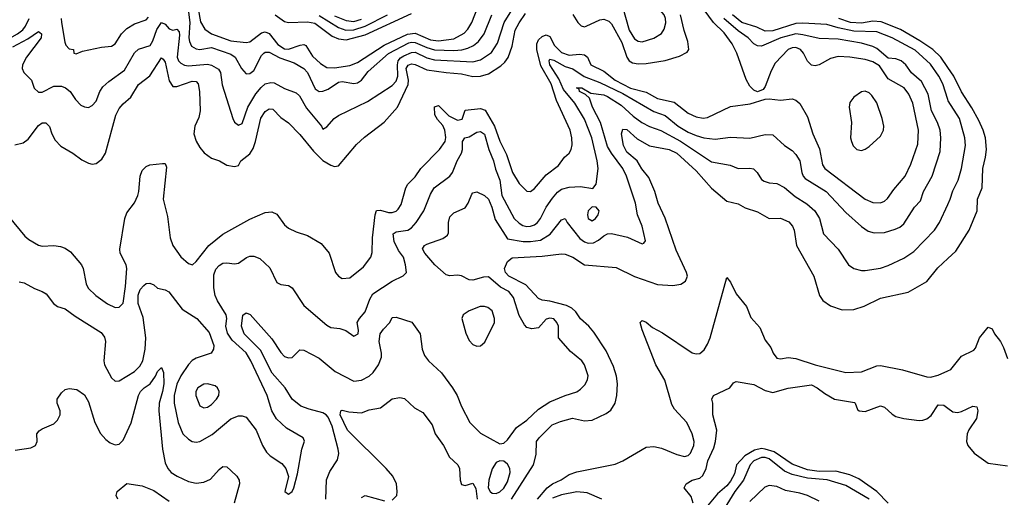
# Model space of a CAD drawing. Header units: inches. Extents: x 884549 to 1028252, y 526810 to 653624.
# Tile 225 of 256: x 955173 to 960293, y 581120 to 583604. Entities that reach past the tile are written whole.
import ezdxf

# ---------------------------------------------------------------- set-up
doc = ezdxf.new("R2010")
doc.units = ezdxf.units.IN
doc.header["$MEASUREMENT"] = 0
doc.layers.add('A9558', color=7, linetype='Continuous')
doc.layers.add('A9568', color=7, linetype='Continuous')

msp = doc.modelspace()

# ---------------------------------------------------------------- linework, layer by layer
at = {"layer": 'A9558', "color": 5}
for points, elevation in [([(958370, 583718.7), (958325.9, 583714.1), (958314.1, 583705.9), (958307.8, 583692.2), (958307.5, 583672.5), (958342.1, 583550), (958370, 583504.5), (958390, 583492.1), (958410, 583489.5), (958471.3, 583508.7), (958510, 583532), (958524.8, 583555.2), (958532.4, 583587.6), (958531.3, 583610), (958524.3, 583630), (958490.4, 583670), (958430, 583706.9)], 2340), ([(959570, 583232.3), (959550, 583229.9), (959510, 583201.1), (959490, 583174.4), (959485.8, 583150), (959497.8, 583070), (959494.2, 582990), (959498.3, 582970), (959508.1, 582948.1), (959527.1, 582930), (959550, 582924.8), (959570, 582931), (959590, 582945.5), (959650, 582997.7), (959664.7, 583030), (959666.2, 583050), (959657.7, 583090), (959630, 583171.5), (959603.9, 583210), (959590, 583223.9)], 2320), ([(958150, 582631.5), (958129.3, 582610), (958125.1, 582590), (958130, 582570.6), (958150, 582557.7), (958167.8, 582570), (958181.7, 582590), (958186, 582610), (958170, 582629.6)], 2260), ([(957590, 582113.1), (957567.1, 582112.9), (957510.5, 582090), (957479.5, 582070), (957471.7, 582050), (957493.4, 581973.4), (957510, 581935.5), (957530, 581914.4), (957550, 581906.4), (957570, 581908.4), (957592.4, 581927.6), (957642.3, 582030), (957642.6, 582050), (957629.7, 582089.7), (957607.5, 582107.5)], 2260), ([(956150, 581710.7), (956130, 581708.7), (956099.6, 581690), (956089.4, 581670), (956088.7, 581650), (956110, 581595.3), (956130, 581585.2), (956150, 581589.4), (956170, 581602.6), (956196.8, 581630), (956207.7, 581650), (956210.9, 581670), (956201.1, 581690), (956190, 581699.8)], 2280), ([(957670, 581309.6), (957650, 581300.5), (957630, 581268), (957612.9, 581210), (957609.2, 581170), (957619.1, 581150), (957630, 581142.7), (957650, 581140.8), (957670, 581149.5), (957690, 581168), (957710, 581200.2), (957723.7, 581250), (957721.4, 581270), (957710, 581292.3), (957690, 581307.6)], 2240)]:
    msp.add_lwpolyline(points, close=True, dxfattribs=dict(at, elevation=elevation))
for points, elevation in [([(954930, 583653.8), (955003.4, 583530), (955026.1, 583506.1), (955050, 583493.5), (955070, 583490.9), (955110, 583500.6), (955161.1, 583530), (955188.3, 583551.7), (955202.6, 583570), (955222.2, 583610)], 2360), ([(955117.2, 582577.2), (955199.3, 582479.3), (955220.6, 582460.6), (955270, 582431.8), (955290, 582427), (955350, 582429.5), (955385.4, 582425.4), (955410, 582416.8), (955437.8, 582397.8), (955493.7, 582330), (955502.6, 582310), (955517.8, 582230), (955528.5, 582208.5), (955569.2, 582169.2), (955630, 582126.5), (955670, 582108), (955690, 582108.9), (955710, 582130.8), (955722.8, 582217.2), (955729.6, 582309.6), (955725.6, 582330), (955696, 582390), (955693.2, 582410), (955719, 582570), (955730, 582599.1), (955770, 582651.4), (955786.7, 582690), (955792.6, 582710), (955799.9, 582790), (955810, 582819.3), (955830, 582840.1), (955850, 582849.4), (955916.1, 582856.1), (955930, 582856), (955936.9, 582836.9), (955919, 582670), (955941.3, 582581.3), (955955.6, 582470), (955970, 582430.3), (956010, 582370.3), (956050, 582336.5), (956071.6, 582330), (956090, 582346.7), (956156.5, 582430), (956230, 582489.4), (956370, 582566.7), (956450, 582601.5), (956484.4, 582604.4), (956510, 582592.2), (956550, 582537.4), (956570, 582520.2), (956610, 582501.3), (956670, 582482.4), (956740.6, 582440.6), (956782, 582390), (956815.6, 582290), (956830, 582270.4), (956850, 582258.5), (956890, 582262.4), (956961.2, 582318.8), (956998.5, 582370), (957005.7, 582394.3), (957007.4, 582470), (957022.2, 582590), (957028.5, 582611.5), (957050, 582614.2), (957090, 582601.9), (957110, 582601.3), (957130, 582608.4), (957141.1, 582618.9), (957156.1, 582643.9), (957181.7, 582730), (957191.6, 582748.4), (957230, 582787.7), (957258.4, 582830), (957356.8, 582930), (957384.8, 582970), (957389.3, 582990.7), (957383.1, 583030), (957373.2, 583053.2), (957345.7, 583085.7), (957332.4, 583110), (957330, 583151.3), (957350, 583158), (957403.7, 583103.7), (957450, 583082.2), (957473.2, 583086.8), (957490, 583133.1), (957570, 583141.7), (957594.3, 583134.3), (957641.3, 583050), (957670, 582972.4), (957703.7, 582903.7), (957735.3, 582810), (957770, 582752.8), (957810, 582712.1), (957830, 582711.3), (957850, 582726), (957910, 582798), (957974.7, 582845.3), (958005.3, 582890), (958030, 582910.3), (958041, 582930), (958045.9, 582954.1), (958044.1, 582990), (958035, 583030), (957964.3, 583184.3), (957936.6, 583270), (957883.6, 583363.6), (957861.9, 583450), (957861.9, 583478.1), (957870, 583500.1), (957890, 583517.5), (957910, 583524.9), (957930, 583516.4), (957953.2, 583470), (957990, 583433.6), (958030, 583419.9), (958084.7, 583424.7), (958110, 583422.3), (958125.3, 583410), (958143.2, 583370), (958210, 583336.7), (958270, 583289.1), (958350, 583248.8), (958430, 583226.7), (958490, 583194.7), (958575.7, 583175.7), (958650, 583118.5), (958690, 583099), (958727.3, 583092.7), (958750, 583095.3), (958870, 583153.4), (958972.5, 583167.5), (959050, 583190.8), (959070, 583193), (959130, 583185.8), (959190, 583192.7), (959210, 583186), (959230, 583168.5), (959270, 583099.3), (959297.3, 583010), (959332.3, 582932.3), (959347.8, 582850), (959360.8, 582830), (959570, 582670.9), (959610, 582653), (959650, 582651.6), (959670, 582660.2), (959685.8, 582674.2), (959719.1, 582720.9), (959777.8, 582790), (959807.9, 582852.1), (959843.4, 582956.6), (959847, 583030), (959816.9, 583170), (959797.5, 583217.5), (959772.3, 583250), (959690, 583296.7), (959643.6, 583363.6), (959610, 583385.9), (959570, 583397), (959490, 583409.9), (959430, 583413), (959390, 583401.8), (959330, 583369.8), (959310, 583363.9), (959290, 583366.9), (959270, 583387.8), (959249.8, 583430), (959233.7, 583450), (959210, 583459.9), (959190, 583458.5), (959169, 583450), (959102.5, 583377.5), (959081.7, 583338.3), (959050, 583256), (959038.9, 583241.1), (959010, 583229.3), (958990, 583238), (958970, 583258.9), (958950, 583292.8), (958902.1, 583430), (958878.3, 583478.3), (958836.4, 583536.4), (958780.5, 583590), (958708.4, 583688.4)], 2280), ([(955136.6, 583463.4), (955215.3, 583504.7), (955270, 583543.2), (955278.2, 583538.2), (955286, 583530), (955284.1, 583510), (955208.4, 583410), (955187.6, 583370), (955185.1, 583350), (955193.5, 583330), (955234.6, 583290), (955247.8, 583247.8), (955270, 583227.7), (955290, 583226.8), (955350, 583258.1), (955390, 583258.6), (955410.3, 583250), (955435.8, 583230), (955463, 583190), (955490, 583160.5), (955510, 583150.5), (955530, 583148.2), (955550, 583158), (955570, 583180.5), (955589.8, 583230), (955605.8, 583254.2), (955636.8, 583283.2), (955717.9, 583342.1), (955770, 583431.2), (955790, 583450.2), (955850.7, 583469.3), (955865.1, 583494.9), (955886.6, 583553.4), (955910, 583589.4), (955930, 583580.5), (955950, 583556), (955970, 583550.5), (955990, 583555), (956001.6, 583541.6), (956003.6, 583523.6), (955992.1, 583410), (955998.8, 583390), (956010, 583378.3), (956030, 583367.3), (956050, 583363.7), (956150, 583372.9), (956170, 583367.8), (956207.4, 583347.4), (956216.6, 583330), (956225.6, 583265.6), (956280.9, 583090), (956290, 583070.6), (956310, 583055.8), (956330, 583064.4), (956359.2, 583150), (956400.9, 583219.1), (956427.8, 583252.2), (956449.6, 583270.4), (956478.4, 583278.4), (956495.7, 583275.7), (956550, 583245.7), (956610, 583223.2), (956627.9, 583207.9), (956663.7, 583143.7), (956743.1, 583050), (956750, 583034.8), (956770, 583047.3), (956808.5, 583090), (956830, 583106.4), (956980.9, 583179.1), (957110, 583262.1), (957130, 583283.7), (957139.8, 583310), (957138, 583370), (957141.6, 583390), (957153.8, 583406.2), (957170, 583416), (957210, 583433.2), (957230, 583434.8), (957290, 583405.1), (957330, 583395.6), (957530, 583385.6), (957570, 583395.2), (957626.4, 583433.6), (957657.9, 583482.1), (957691.5, 583590), (957750, 583681.3)], 2340), ([(956100.2, 583660.2), (956113.1, 583593.1), (956135, 583555), (956170, 583530.6), (956270, 583494.9), (956350, 583485.2), (956370, 583489.6), (956430, 583536), (956450, 583541.1), (956470, 583531.6), (956515.3, 583475.3), (956550, 583452), (956570, 583450.6), (956631.6, 583471.6), (956650, 583474.5), (956661.6, 583470), (956695, 583415), (956736.4, 583376.4), (956770, 583356.3), (956810, 583354.4), (956890, 583366.8), (956930, 583381.8), (957069, 583471), (957190, 583528.5), (957230, 583533.4), (957310, 583499.7), (957350, 583493.5), (957430, 583503.9), (957485, 583535), (957504.2, 583555.8), (957525, 583590), (957556.1, 583670)], 2380), ([(955147, 582953), (955190, 582963.8), (955216.4, 582983.6), (955270, 583053.8), (955290, 583068.2), (955307.9, 583067.9), (955328.5, 583048.5), (955340.5, 583010), (955357.2, 582977.2), (955386.9, 582946.9), (955448.7, 582910), (955495.5, 582875.5), (955530, 582858.7), (955550, 582853.7), (955570, 582855.8), (955600.4, 582879.6), (955619.2, 582910), (955672.8, 583107.2), (955690, 583143.2), (955710, 583167.2), (955750, 583200.7), (955790, 583268), (955850, 583311.9), (955910, 583405.2), (955919.4, 583399.4), (955930, 583383.1), (955950, 583285.8), (955970, 583257.6), (955990, 583256.9), (956070, 583285.1), (956090, 583283), (956101.4, 583270), (956107.5, 583230), (956112, 583130), (956104.2, 583095.8), (956083.1, 583050), (956078.6, 583010), (956090, 582972), (956110, 582940.3), (956132.6, 582912.6), (956170, 582883.8), (956212, 582870), (956250, 582847.3), (956290, 582841), (956310, 582846.8), (956322, 582870), (956370, 582906.7), (956386.3, 582933.7), (956399, 582970), (956427.1, 583092.9), (956450, 583126.4), (956470, 583140.7), (956490, 583138.6), (956530, 583095.5), (956570, 583067.3), (956630, 583007.8), (956700.9, 582920.9), (956750, 582872.7), (956790, 582847.3), (956810, 582840.2), (956830, 582844.7), (956924.2, 582955.8), (956966.3, 582993.7), (957068.7, 583071.3), (957137.8, 583150), (957192.9, 583267.1), (957194.9, 583290), (957183, 583350), (957192.2, 583367.8), (957210, 583373.9), (957230, 583371.4), (957290, 583343), (957390, 583328.8), (957470, 583323), (957530, 583309), (957570, 583309.7), (957610, 583323.4), (957675.3, 583364.7), (957696.4, 583383.6), (957713, 583407), (957733.4, 583466.6), (957750.3, 583550), (957770, 583588.5), (957803.3, 583636.7)], 2320), ([(955170, 582241.1), (955196.4, 582236.4), (955250, 582205.7), (955290.3, 582190.3), (955310, 582178), (955349.1, 582129.1), (955370, 582112.2), (955410, 582100.9), (955462, 582062), (955597.2, 581977.2), (955613.5, 581953.5), (955618.2, 581930), (955610.2, 581830.2), (955614.2, 581810), (955650, 581741.6), (955670, 581724.9), (955690, 581725.5), (955770, 581775.4), (955796.8, 581803.2), (955812.4, 581830), (955826, 581890), (955828.7, 581950), (955815.4, 582055.4), (955788.9, 582128.9), (955788.6, 582171.4), (955798.7, 582201.3), (955817.8, 582222.2), (955830, 582233), (955850, 582234.6), (955870, 582225.4), (955890, 582208.5), (955930, 582199.6), (955949.2, 582189.2), (956018.1, 582098.1), (956094.7, 582050), (956157.4, 581977.4), (956181.8, 581910), (956181.2, 581890), (956168.8, 581870), (956090, 581843.4), (956070, 581831.2), (956050, 581811.3), (956010, 581752.2), (955990, 581708.7), (955975.4, 581650), (955975.6, 581610), (955996.2, 581510), (956021.8, 581450), (956050, 581422.6), (956070, 581411.1), (956090, 581407.5), (956110, 581411), (956173.2, 581446.8), (956270, 581528.4), (956310, 581543.2), (956330, 581544), (956350, 581537), (956402, 581470), (956436, 581390), (956455.8, 581355.8), (956475.8, 581335.8), (956535.9, 581295.9), (956557.6, 581270), (956570.8, 581229.2), (956551.3, 581150), (956570, 581136), (956590, 581151.3), (956598, 581170), (956617.4, 581242.6), (956639.7, 581370), (956653.1, 581413.1), (956646.6, 581430), (956560.5, 581480.5), (956508.5, 581528.5), (956483.5, 581570), (956459.8, 581650), (956375.2, 581830), (956350, 581872.4), (956278.2, 581938.2), (956253.8, 581973.8), (956244.7, 582010), (956250.4, 582050), (956246.9, 582070), (956201.5, 582141.5), (956189.9, 582170), (956181.6, 582210), (956182.1, 582277.9), (956193.3, 582306.7), (956210, 582326), (956230, 582337.3), (956250, 582340.2), (956290, 582334.3), (956310, 582338), (956352.3, 582367.7), (956370, 582374.7), (956390, 582374.5), (956421.7, 582361.7), (956473.4, 582313.4), (956510, 582237.1), (956530, 582227), (956570, 582221.3), (956590, 582210.4), (956650, 582117.7), (956770, 582015.8), (956790, 582003.6), (956837.6, 581997.6), (956868.1, 581988.1), (956910, 581958.4), (956932.3, 581970), (956934.2, 581990), (956928.3, 582030), (956939.2, 582050), (956970, 582085.2), (956994.2, 582150), (957010, 582177.8), (957110, 582244.8), (957167.3, 582272.7), (957184.5, 582290), (957179.8, 582330), (957167.9, 582370), (957143.4, 582403.4), (957120.4, 582450), (957115.4, 582490), (957130, 582500.4), (957191.2, 582508.8), (957210, 582521), (957234.6, 582550), (957274.6, 582610), (957310, 582697.4), (957328.6, 582730), (957409, 582790), (957423, 582810), (957447.7, 582870), (957470.8, 582910), (957475.5, 582930), (957475.9, 582970), (957487.7, 582990), (957510, 582995.6), (957550, 583018.5), (957570, 583023.4), (957590, 583009.4), (957613.3, 582930), (957637.2, 582870), (957647.1, 582827.1), (957670.1, 582770.1), (957679.5, 582690), (957744.7, 582570), (957770, 582545.2), (957790, 582534.5), (957810, 582529.3), (957830, 582530.1), (957850, 582537.8), (957864.9, 582550), (957881.1, 582570), (957910.7, 582629.3), (957944.1, 582675.9), (957970, 582707.8), (957990, 582722.8), (958030, 582732.6), (958090, 582735.9), (958154, 582726), (958170.8, 582749.2), (958180.9, 582830), (958176.5, 582870), (958149, 582990), (958110, 583087.2), (958060.3, 583170), (958001.5, 583241.5), (957976.7, 583296.7), (957929.7, 583370), (957926.2, 583390), (957930, 583398.4), (957950, 583394.5), (958010, 583360.4), (958050, 583348.3), (958108.2, 583308.2), (958190, 583277.7), (958310, 583221), (958470, 583127.6), (958530, 583106.7), (958597.2, 583050), (958650, 583018.7), (958690, 583001.7), (958730, 582989.2), (958790, 582983.7), (958870, 582993.9), (958970, 582987.8), (959050, 583007.8), (959090, 583005.5), (959150, 582950.2), (959190, 582923.9), (959210, 582902.3), (959229.5, 582869.5), (959239.8, 582810), (959247.5, 582790), (959258.2, 582778.2), (959366.3, 582710), (959470, 582601.6), (959550, 582529.1), (959585.2, 582505.2), (959615.9, 582495.9), (959670, 582496.9), (959725.8, 582514.2), (959750, 582525.5), (959770, 582543.1), (959826.2, 582630), (959857.7, 582662.3), (959873, 582710), (959917.6, 582790), (959960.5, 582919.5), (959964.1, 582990), (959960.2, 583030), (959946.5, 583070), (959915.2, 583130), (959896.8, 583216.8), (959862.5, 583282.5), (959810, 583327.3), (959781.5, 583370), (959757.6, 583390), (959730, 583401.4), (959690, 583404.7), (959630, 583453.6), (959610, 583464.6), (959550, 583482.8), (959430, 583502.6), (959330, 583506.7), (959246.1, 583526.1), (959210, 583529.9), (959130.3, 583509.7), (959030, 583467.3), (959010, 583468.4), (958990, 583479.3), (958960.6, 583510), (958910, 583545.6), (958835, 583610)], 2260), ([(955388.9, 583611.1), (955389.5, 583590.5), (955406.7, 583486.7), (955412.5, 583472.5), (955430, 583453.4), (955452, 583450), (955454, 583430), (955466.4, 583426.4), (955498.9, 583441.1), (955597.8, 583462.2), (955650, 583467), (955670, 583478.9), (955701.7, 583530), (955730, 583557.6), (955770, 583582.4), (955830, 583603.7), (955843.2, 583616.8)], 2360), ([(956050, 583642.6), (956057.5, 583590), (956052.1, 583510), (956055.1, 583490), (956066.7, 583466.7), (956090, 583453.1), (956110, 583449.2), (956170, 583458.8), (956270, 583425.3), (956294.1, 583410), (956325.5, 583350), (956350, 583323.5), (956370, 583323.7), (956390, 583340.5), (956430, 583417.5), (956442, 583430), (956450, 583435.6), (956470, 583434.7), (956525.7, 583405.7), (956600.1, 583380.1), (956650, 583351.1), (956670, 583329.4), (956710, 583245.4), (956730, 583231.6), (956750, 583233.1), (956777.4, 583242.6), (956830, 583279.8), (956850, 583283), (956910, 583272), (956930, 583275.9), (956950, 583290.1), (956984.8, 583335.2), (957091.2, 583428.8), (957196.9, 583483.1), (957210, 583487.5), (957230, 583485.8), (957290, 583458.9), (957330, 583447.9), (957430, 583444.5), (957472.4, 583447.6), (957503.9, 583456.1), (957533, 583470), (957558.9, 583490), (957589, 583531), (957628.5, 583630)], 2360), ([(956501.5, 583630), (956550, 583594.1), (956570, 583589), (956670, 583593.7), (956706.8, 583586.8), (956797.9, 583517.9), (956830, 583503.9), (956870, 583500.3), (956970, 583525.4), (957210, 583636)], 2420), ([(956730, 583626), (956830, 583562.8), (956868, 583550), (956910, 583551.4), (956970, 583570), (957086.1, 583630)], 2440), ([(956810, 583624.8), (956870, 583599.4), (956910, 583595.6), (956950, 583606.3)], 2460), ([(958050, 583632.1), (958076.1, 583590), (958093.1, 583573.1), (958110, 583567.4), (958118.7, 583570), (958190, 583603.4), (958210, 583606.3), (958237.1, 583597.1), (958250, 583583.2), (958304.9, 583484.9), (958330, 583408.5), (958343.1, 583390), (958360, 583380), (958390, 583374.5), (958430, 583376.1), (958530, 583392.7), (958604.8, 583415.2), (958643.8, 583436.2), (958652.3, 583450), (958647.2, 583490), (958627.7, 583547.7), (958609.5, 583630)], 2320), ([(960000, 583188.8), (959973.3, 583270), (959953.2, 583310), (959910, 583372.6), (959830, 583445.2), (959710.7, 583510), (959630, 583541.8), (959510, 583544.3), (959430, 583561.1), (959370, 583579.9), (959246.4, 583586.4), (959210, 583583.7), (959090, 583546.6), (959050, 583544.9), (959005.7, 583565.7), (958928, 583590), (958879.1, 583630)], 2240), ([(960000, 583355.8), (959963.4, 583410), (959921.7, 583450), (959854.6, 583494.6), (959753.1, 583553.1), (959652.5, 583592.5), (959610, 583595.8), (959550, 583585.6), (959494, 583590), (959432.7, 583610)], 2220), ([(956765.6, 581110), (956768.1, 581211.9), (956785.2, 581254.8), (956825.2, 581314.8), (956832.2, 581347.8), (956829.2, 581370), (956798.1, 581490), (956777.3, 581537.3), (956766.4, 581550), (956750, 581559.2), (956677.9, 581577.9), (956635.1, 581595.1), (956589.9, 581629.9), (956554.2, 581690), (956486.4, 581766.4), (956424.9, 581884.9), (956339.7, 581970), (956327, 582010), (956332.5, 582067.5), (956350, 582080.3), (956371.4, 582071.4), (956484.8, 581944.8), (956530, 581874), (956550, 581853.4), (956570, 581845.2), (956590, 581847.2), (956630, 581887), (956650, 581886.3), (956730, 581843.8), (956813.9, 581773.9), (956910, 581724.1), (956950, 581730.2), (956990, 581749.5), (957011.6, 581770), (957038.9, 581810), (957054.4, 581850), (957054.8, 581870), (957042.3, 581930), (957047.7, 581970), (957064.6, 581995.4), (957098.3, 582030), (957110, 582055.5), (957130, 582056.5), (957211.7, 582031.7), (957254.9, 581970), (957265.4, 581890), (957277.6, 581857.6), (957299.6, 581830), (957366.9, 581766.9), (957423.1, 581690), (957447.1, 581650), (957470, 581592.7), (957514.3, 581510), (957570, 581454), (957670, 581399.1), (957690, 581402), (957710, 581418.4), (957757.1, 581482.9), (957810, 581521.7), (957870, 581578.5), (957930, 581616.1), (958010.3, 581650.3), (958070, 581668.9), (958090, 581682), (958112.9, 581707.1), (958126.5, 581733.5), (958128.7, 581751.3), (958110.6, 581810), (958095.5, 581830), (958038.1, 581878.1), (957974.7, 581950), (957975.4, 582010), (957966.8, 582030), (957950, 582047.7), (957930, 582052.6), (957910, 582046.2), (957870, 582002), (957836.6, 581996.6), (957810, 582003.7), (957797.4, 582017.4), (957770, 582065.1), (957740.2, 582160.2), (957716.8, 582190), (957673.3, 582213.3), (957610, 582266.6), (957584.9, 582264.9), (957530, 582249.4), (957510, 582251), (957470, 582271.6), (957450, 582275), (957410, 582271.8), (957390, 582277), (957331.7, 582330), (957279.8, 582390), (957268.2, 582411.8), (957278.3, 582430), (957290, 582436.6), (957373.5, 582466.5), (957397.1, 582482.9), (957403.6, 582496.4), (957402.1, 582550), (957410, 582579.7), (957430, 582599.5), (957490, 582625.2), (957505.2, 582650), (957523.5, 582696.5), (957530, 582703.5), (957550, 582708.8), (957590, 582690.1), (957611, 582671), (957628.4, 582630), (957645.3, 582565.3), (957710, 582463.9), (957791.1, 582451.1), (957830.1, 582450.1), (957881.5, 582458.5), (957931.9, 582488.1), (957990, 582563.9), (958010, 582570.3), (958019.7, 582550), (958085.7, 582465.7), (958109.4, 582449.4), (958130, 582442.7), (958156.2, 582443.8), (958182.4, 582457.6), (958210, 582480.8), (958230, 582490.1), (958250, 582491.9), (958333.1, 582473.1), (958410, 582438), (958418.3, 582441.7), (958426.6, 582453.4), (958409.8, 582530), (958385.7, 582590), (958374.8, 582650), (958329.1, 582790), (958308.6, 582830), (958249.7, 582909.7), (958230, 582943.9), (958193.7, 583070), (958152.4, 583150), (958135.4, 583195.4), (958115.2, 583215.2), (958084.5, 583230), (958082.7, 583242.7), (958069.3, 583250.7), (958096, 583250), (958142.2, 583222.2), (958210, 583212.9), (958230, 583204.6), (958300, 583160), (958362.5, 583102.5), (958408.7, 583070), (958448.9, 583048.9), (958507.3, 583027.3), (958610, 582972), (958770, 582865.3), (958866.9, 582846.9), (958910, 582830.2), (958970, 582832.1), (958988.3, 582828.3), (959007.6, 582810), (959030, 582773.7), (959044, 582764), (959070, 582756.2), (959110, 582752.9), (959150, 582731.9), (959205.5, 582685.5), (959267.1, 582647.1), (959308.6, 582610), (959331.5, 582570), (959352.4, 582490), (959429.1, 582410), (959483.6, 582330), (959510, 582310.2), (959550, 582299.7), (959570, 582299.7), (959650, 582312.6), (959690, 582325.5), (959770, 582364.4), (959822.1, 582397.9), (959930, 582510.2), (959956.2, 582550), (960000, 582643.6)], 2240), ([(957731.2, 581110), (957844.2, 581290), (957857.9, 581342.1), (957860.5, 581410), (957874.5, 581430), (957942.7, 581497.3), (957984.6, 581515.4), (958048, 581532), (958110, 581518.1), (958150, 581521.7), (958223.4, 581556.6), (958246.2, 581573.8), (958268.9, 581610), (958277.7, 581650), (958281.7, 581710), (958277.2, 581750), (958260.9, 581800.9), (958222.9, 581882.9), (958159.2, 581979.2), (958133.1, 582010), (958090, 582048.8), (958065.7, 582085.7), (958044.7, 582104.7), (958017.3, 582117.3), (957930, 582140.1), (957890, 582145.4), (957870, 582153.9), (957805.5, 582225.5), (957717, 582270), (957699.3, 582290), (957694.6, 582310), (957710, 582346.2), (957734.1, 582365.9), (957890, 582374.8), (957990, 582386), (958010, 582384), (958048.9, 582370), (958110.2, 582330.2), (958275.3, 582315.3), (958370, 582268.3), (958490, 582227.1), (958570, 582221.4), (958611.4, 582228.6), (958635.7, 582244.3), (958645.3, 582270), (958640.7, 582290), (958586.1, 582406.1), (958530, 582571.9), (958492.7, 582650), (958475.4, 582710), (958444.1, 582784.1), (958408.6, 582828.6), (958384.1, 582870), (958330, 582915.7), (958312.3, 582950), (958303.2, 583010), (958310, 583035.6), (958330, 583032.7), (958384.6, 582984.6), (958447.8, 582947.8), (958550, 582928.8), (958590.1, 582910), (958690, 582818.4), (958770, 582727.8), (958850, 582659.7), (958910, 582646.5), (958946.2, 582626.2), (959010, 582604.5), (959070, 582571), (959130, 582572.6), (959172.8, 582552.8), (959191.2, 582531.2), (959199.8, 582510), (959211.9, 582430), (959302, 582270), (959332.4, 582170), (959350, 582143.6), (959390, 582115.5), (959450, 582094.7), (959510, 582097.5), (959564.8, 582115.2), (959650, 582155.8), (959793.3, 582186.7), (959890, 582242.6), (959947.1, 582312.9), (960000, 582362.1)], 2220), ([(957865, 581110), (957916.4, 581170), (957943.4, 581190), (957988.2, 581211.8), (958030, 581239.2), (958070, 581253.4), (958270, 581293.5), (958309.9, 581310.1), (958430, 581381.6), (958470, 581383.8), (958510, 581376.3), (958590, 581342.2), (958630, 581331.8), (958650, 581338.1), (958661.9, 581350), (958678.4, 581390), (958679.6, 581410), (958670, 581451.1), (958641.9, 581510), (958578.8, 581578.8), (958563.5, 581603.5), (958528.3, 581730), (958481.5, 581810), (958410, 581991.5), (958400.4, 582030), (958410, 582039), (958430, 582030.9), (958464.2, 582004.2), (958515.1, 581975.1), (958670, 581871.6), (958690, 581865.9), (958710, 581868.6), (958731.9, 581888.1), (958750, 581916.2), (958763.8, 581950), (958850, 582262.8), (958870, 582238.4), (958898.5, 582178.5), (958952.1, 582112.1), (958975, 582055), (959022.7, 582002.7), (959050, 581938), (959078.8, 581898.8), (959090.8, 581870), (959110, 581844), (959130, 581840.5), (959170, 581846.9), (959210, 581841.7), (959310, 581808.6), (959470, 581768.7), (959550, 581772.8), (959630, 581804.5), (959650, 581805.8), (959763.7, 581783.7), (959890, 581747.1), (959910, 581745.9), (959950, 581756.1), (960000, 581778.4)], 2180), ([(955150, 581366), (955230, 581378), (955255.1, 581390), (955263.7, 581410), (955262.7, 581450), (955274.2, 581465.8), (955290, 581477.3), (955350, 581503.1), (955370, 581521.6), (955383.5, 581550), (955383, 581570), (955366.9, 581610), (955368.3, 581630), (955390, 581664.4), (955410, 581681.3), (955430, 581686.7), (955470, 581680.3), (955510, 581653.4), (955530, 581617.1), (955562.9, 581510), (955592.7, 581452.7), (955620.5, 581420.5), (955643.9, 581403.9), (955670, 581393.5), (955690, 581396.1), (955710, 581418), (955752.3, 581507.7), (955791.2, 581650), (955801.2, 581670), (955820.8, 581690), (955850.8, 581710), (955879.1, 581750), (955890, 581774), (955910, 581794.8), (955920.3, 581770), (955921.5, 581710), (955915.5, 581670), (955898.3, 581610), (955896, 581570), (955915, 581370), (955930, 581299.1), (955942.8, 581270), (955961.1, 581250), (955992.2, 581230), (956050, 581202.7), (956090, 581194.5), (956130, 581198.6), (956165.8, 581214.2), (956210, 581265.3), (956230, 581280.3), (956250, 581278), (956270, 581260.2), (956301.5, 581230), (956314.4, 581210), (956315, 581190), (956288, 581090)], 2240), ([(958674.5, 581090), (958664.4, 581124.4), (958628.7, 581170), (958639.5, 581190), (958670, 581208.8), (958710, 581219.3), (958726, 581234), (958742, 581270), (958751.3, 581310), (958782.9, 581377.1), (958792.1, 581410), (958798.7, 581470), (958778, 581550), (958777.6, 581610), (958772.7, 581630), (958781.2, 581650), (958866, 581690), (958884.6, 581715.4), (958898, 581722), (958990, 581707.7), (959050, 581675), (959090, 581665.8), (959170, 581687.3), (959290, 581704.7), (959320.9, 581690), (959359.8, 581659.8), (959410.7, 581630.7), (959513.4, 581613.4), (959518.4, 581610), (959530, 581577.1), (959539.1, 581570), (959570, 581566.5), (959650, 581595.2), (959670, 581589.1), (959710, 581552.4), (959730, 581540.6), (959770, 581530.2), (959850, 581520.2), (959870, 581521.3), (959890, 581529.3), (959913.6, 581546.4), (959950, 581602), (959978.9, 581598.9), (960000, 581583.8)], 2160), ([(957110, 581106.2), (957133.6, 581130), (957136.2, 581150), (957132, 581190), (957112.8, 581230), (957079.1, 581270), (956877, 581470), (956840.2, 581550), (956843.6, 581570), (956850, 581572.7), (956884, 581564), (956950, 581559.2), (956990, 581574.9), (957050, 581585.4), (957110, 581633), (957150, 581639.8), (957173.4, 581633.4), (957225.2, 581585.2), (957270, 581561.1), (957317, 581497), (957334.2, 581450), (957376.9, 581390), (957408.3, 581328.3), (957452, 581290), (957459.8, 581270), (957463.5, 581210), (957470, 581187.4), (957490, 581181.5), (957530, 581194), (957545.3, 581165.3), (957552.3, 581110)], 2220), ([(959689.9, 581090), (959630.9, 581150.9), (959536.8, 581216.8), (959490, 581236.6), (959416.7, 581256.7), (959330, 581254.8), (959270, 581263.9), (959190, 581292.8), (959097.2, 581357.2), (959050, 581371.5), (959030, 581373.5), (958993.9, 581366.1), (958943.7, 581336.3), (958900.8, 581290), (958890, 581242.4), (958870, 581203.7), (958850, 581180.3), (958801.9, 581138.1), (958750, 581076)], 2160), ([(959590.3, 581110.3), (959470, 581181.4), (959371.6, 581211.6), (959270, 581220.5), (959190, 581238.2), (959150, 581256.8), (959070, 581320), (959050, 581326.7), (959030, 581327.1), (958990, 581310), (958971, 581290), (958937.2, 581210), (958891.3, 581150), (958822.1, 581037.9)], 2180), ([(955682.4, 581110), (955674.7, 581130), (955679.6, 581150), (955730, 581191.6), (955810, 581180.2), (955870, 581156.2), (955950, 581100.6)], 2220), ([(958201, 581110), (958124.3, 581144.3), (958070, 581148.4), (957990, 581132.7), (957943.7, 581116.3)], 2180), ([(959330, 581100.9), (959270.2, 581130.2), (959230, 581142.4), (959155.9, 581155.9), (959110, 581176.9), (959070, 581182), (959047.2, 581172.8), (958970, 581098)], 2220), ([(956950, 581119.1), (956970, 581130.3), (957070, 581101.9)], 2220)]:
    msp.add_lwpolyline(points, dxfattribs=dict(at, elevation=elevation))
at = {"layer": 'A9568', "color": 5}
for points, elevation in [([(960000, 582362.1), (960040.4, 582399.6), (960109.8, 582510), (960151.8, 582610), (960153.3, 582670), (960178.2, 582730), (960181.6, 582830), (960196.2, 582890), (960200.4, 582930), (960194.8, 582990), (960182.9, 583030), (960160.3, 583080.3), (960125.1, 583145.1), (960070, 583228.9), (960030.9, 583310), (960000, 583355.8)], 2220), ([(960000, 582643.6), (960012.3, 582670), (960026.2, 582713.8), (960053.3, 582770), (960070, 582830.5), (960091.5, 582950), (960088.7, 582990), (960061.1, 583090), (960002.2, 583182.2), (960000, 583188.8)], 2240), ([(960000, 581778.4), (960014.9, 581785.1), (960070, 581853.8), (960134.8, 581885.2), (960143.8, 581896.2), (960165.1, 581950), (960210, 582006), (960230, 581996), (960243, 581970), (960272.7, 581930), (960290, 581899.1), (960310, 581842)], 2180), ([(960000, 581583.8), (960025.5, 581565.5), (960050, 581561.1), (960070, 581566), (960130, 581594.4), (960150, 581590.3), (960156.2, 581570), (960149.6, 581530), (960108.8, 581471.2), (960099.6, 581450), (960096.8, 581410), (960103.2, 581390), (960137.3, 581350), (960210, 581298.5), (960310, 581284.2)], 2160)]:
    msp.add_lwpolyline(points, dxfattribs=dict(at, elevation=elevation))

doc.saveas('drawing.dxf')
